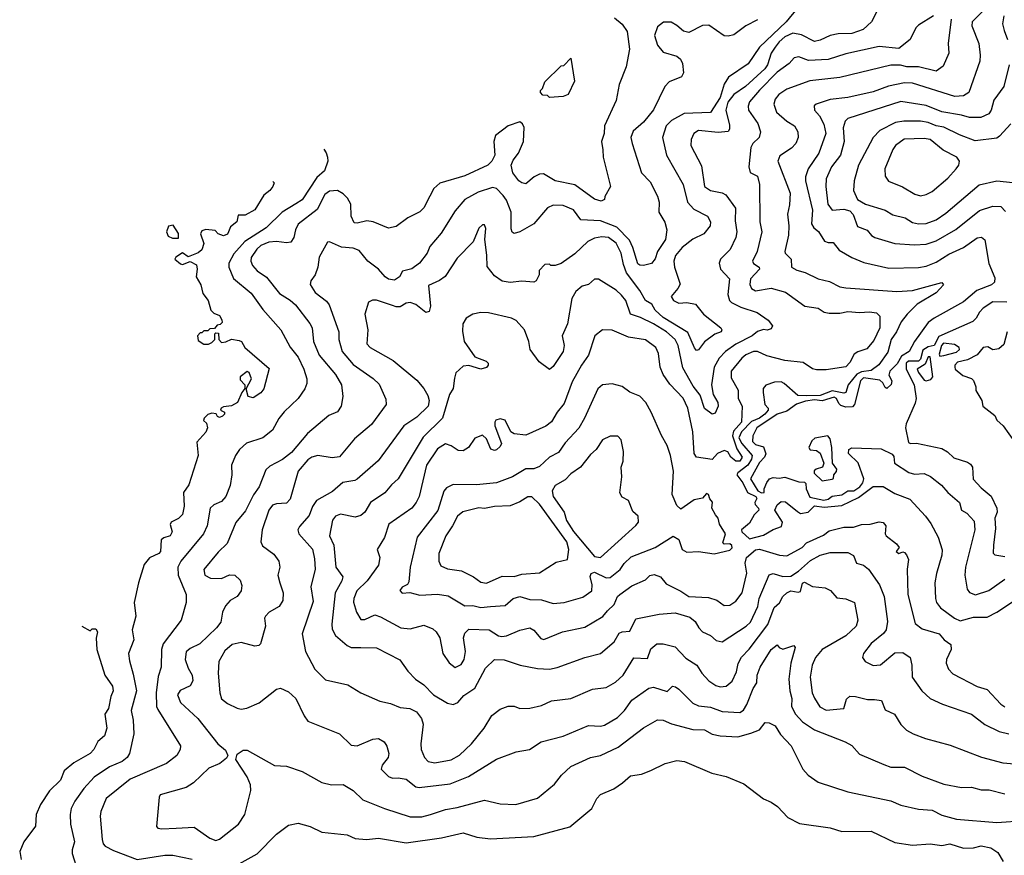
# Model space of a CAD drawing. Extents: x 1793424 to 1900092, y 321114 to 470632.
# Tile 204 of 256: x 1826166 to 1831183, y 442186 to 446446. Entities that reach past the tile are written whole.
import ezdxf

# ---------------------------------------------------------------- set-up
doc = ezdxf.new("R2010")
doc.units = 0

msp = doc.modelspace()

# ---------------------------------------------------------------- linework, layer by layer
at = {"layer": '0CON05XD'}
for points in [[(1830566.7, 446555), (1830505.8, 446434.2), (1830463.9, 446396.1), (1830405, 446376.2), (1830336.1, 446373.9), (1830295.5, 446364.5), (1830245, 446341.1), (1830215.5, 446334.5), (1830149.3, 446369.3), (1830105, 446376.7), (1830065, 446358.2), (1830035, 446333.7), (1830014.4, 446305.6), (1829994.8, 446275), (1829976.9, 446215), (1829963.3, 446195), (1829864.6, 446105), (1829805, 446064.6), (1829774.2, 446025), (1829763.8, 445985), (1829782.2, 445907.8), (1829782.7, 445887.3), (1829775, 445876.2), (1829725, 445871.5), (1829625, 445881.1), (1829600.8, 445865), (1829587.1, 445835), (1829586, 445805), (1829640.7, 445700.7), (1829655.6, 445595.6), (1829685.7, 445575.7), (1829745, 445562.9), (1829763.1, 445553.1), (1829812.9, 445485), (1829811.3, 445421.3), (1829820, 445365), (1829814.4, 445335), (1829785.6, 445275), (1829736, 445225), (1829730, 445205), (1829737.1, 445175), (1829782.9, 445125), (1829774.4, 445044.4), (1829782, 445015), (1829793.3, 445005), (1829840.9, 444980.9), (1829923.4, 444953.4), (1829980, 444915), (1830001.2, 444885), (1829995, 444870), (1829975, 444864), (1829955, 444866.7), (1829925, 444856.9), (1829897.5, 444835), (1829815, 444792.5), (1829762.9, 444755), (1829729.4, 444720.6), (1829704.6, 444675), (1829690.9, 444585), (1829700, 444535), (1829722.5, 444495), (1829724, 444475), (1829709.1, 444440.9), (1829695, 444435.8), (1829655, 444464), (1829632.4, 444532.4), (1829598.3, 444578.3), (1829545, 444671.4), (1829520.8, 444785), (1829506.2, 444815), (1829461.1, 444855), (1829395.6, 444895), (1829328.6, 444928.6), (1829277.5, 444945), (1829254.6, 445014.6), (1829231.7, 445041.7), (1829205, 445067.5), (1829115, 445123.3), (1829095, 445122.5), (1829065, 445096.7), (1829031.7, 445088.3), (1828999.1, 445060.9), (1828978.6, 445025), (1828957.1, 444895), (1828930, 444835), (1828940, 444785), (1828935.6, 444755), (1828885, 444678.8), (1828865, 444663.3), (1828812.4, 444702.4), (1828766.2, 444765), (1828760, 444805), (1828738.9, 444865), (1828695, 444912.9), (1828672.5, 444925), (1828555, 444951.9), (1828515, 444952.9), (1828475, 444944.2), (1828441.2, 444925), (1828424.3, 444895.7), (1828422.3, 444857.7), (1828430.8, 444805), (1828485, 444727.5), (1828542.5, 444705), (1828552.5, 444695), (1828552.5, 444685), (1828545, 444672.5), (1828515, 444664), (1828455, 444683.3), (1828425, 444680), (1828387.5, 444645), (1828382, 444618), (1828373.9, 444566.1), (1828356.2, 444535), (1828320, 444415), (1828221.5, 444318.5), (1828094.5, 444105.5), (1828060, 444075), (1828026.8, 444033.2), (1827954.2, 443985), (1827924, 443935), (1827905, 443918), (1827875, 443910.8), (1827800, 443925), (1827775, 443915.8), (1827759.2, 443895), (1827744.3, 443815), (1827766.6, 443766.6), (1827777.1, 443655), (1827812.5, 443605), (1827808.1, 443585), (1827773.1, 443525), (1827755.8, 443365), (1827758.3, 443338.3), (1827775, 443306.2), (1827835, 443256.2), (1827855, 443246.2), (1827904.3, 443245.7), (1827983.9, 443243.9), (1828102.3, 443182.3), (1828144.2, 443124.2), (1828182, 443085), (1828224.5, 443054.5), (1828274, 443005), (1828345, 442961.4), (1828375, 442954.4), (1828398.8, 442965), (1828429.7, 443000.3), (1828485, 443038), (1828540.2, 443139.8), (1828585, 443183.8), (1828635, 443182.5), (1828715.8, 443155.8), (1828805, 443138.6), (1828865, 443135.7), (1828905, 443144.2), (1829045.5, 443194.5), (1829125.5, 443214.5), (1829194.3, 443275), (1829221.2, 443318.8), (1829235, 443325.6), (1829275, 443328), (1829305, 443392), (1829424, 443416), (1829505, 443422.2), (1829580.3, 443400.3), (1829607.4, 443377.4), (1829626, 443345), (1829645, 443326), (1829685, 443306), (1829715, 443280.8), (1829745, 443274), (1829867.5, 443355), (1829888.9, 443375), (1829926.4, 443455), (1829934.1, 443495.9), (1829985, 443615.6), (1830005, 443623.5), (1830055, 443607.1), (1830095, 443609.4), (1830134.2, 443635), (1830195, 443689.6), (1830245, 443716.5), (1830295, 443729.4), (1830385, 443729.2), (1830414.1, 443714.1), (1830430, 443675), (1830465, 443666), (1830491.2, 443645), (1830547.1, 443565), (1830570, 443505), (1830587.6, 443377.6), (1830581.1, 443335), (1830567, 443317), (1830504.6, 443265.4), (1830466, 443215), (1830460, 443195), (1830473.3, 443175), (1830515, 443154), (1830552.3, 443157.7), (1830625, 443218), (1830665, 443220.8), (1830703.8, 443195), (1830712, 443155), (1830713.3, 443095), (1830762, 443025), (1830805.7, 442985.7), (1830867, 442957), (1831015, 442905.8), (1831082.6, 442852.6), (1831157, 442817), (1831205, 442805.8)], [(1830125, 446501.2), (1830071.4, 446435), (1829935.7, 446305), (1829878.5, 446221.5), (1829777.4, 446152.6), (1829755, 446116.7), (1829735, 446050), (1829685, 445972.5), (1829551.7, 445968.3), (1829487.3, 445932.7), (1829460, 445905), (1829441.4, 445845), (1829461.4, 445755), (1829545.7, 445605), (1829569.4, 445515), (1829600.8, 445480.8), (1829671.2, 445445), (1829686, 445415), (1829684, 445395), (1829651.2, 445355), (1829595, 445327.8), (1829541.9, 445285), (1829507, 445243), (1829498.9, 445215), (1829502.7, 445185), (1829531.7, 445098.3), (1829520, 445075), (1829486.2, 445035), (1829496.7, 445015), (1829525, 445000.8), (1829565, 445004.4), (1829608.8, 444995), (1829650.8, 444945), (1829738.8, 444875), (1829743.8, 444865), (1829740, 444855), (1829707.9, 444842.1), (1829656, 444804), (1829625, 444763.3), (1829615, 444760), (1829605, 444773.3), (1829570.8, 444850.8), (1829445, 444927.9), (1829404.3, 444965), (1829387.5, 444995), (1829354.2, 445014.2), (1829325.5, 445065.5), (1829258.2, 445155), (1829242.1, 445197.9), (1829230.9, 445255), (1829205, 445307.5), (1829166.2, 445335), (1829131.4, 445338.6), (1829095, 445332.2), (1829060, 445315), (1828995, 445252.5), (1828925, 445203.8), (1828895, 445192.5), (1828872.5, 445192.5), (1828865, 445200), (1828841.7, 445198.3), (1828813, 445167), (1828812.5, 445145), (1828797.5, 445115), (1828785, 445107.5), (1828725, 445113.8), (1828665, 445106.2), (1828625, 445113.8), (1828585, 445140), (1828547.7, 445187.7), (1828546.9, 445245), (1828536, 445325), (1828540.7, 445380.7), (1828535, 445400), (1828525, 445400), (1828505, 445382.5), (1828477.3, 445312.7), (1828395, 445230), (1828333.4, 445136.6), (1828305, 445115.8), (1828249.7, 445090.3), (1828260, 444985), (1828251.7, 444958.3), (1828235, 444953.8), (1828185, 444994.5), (1828155.7, 445004.3), (1828135, 445000.8), (1828105, 444982.5), (1828085, 444981.4), (1828065, 444988.6), (1827984, 445016), (1827963.9, 445016.1), (1827943.9, 445006.1), (1827924, 444945), (1827939.2, 444865), (1827934.2, 444794.2), (1827952.5, 444775), (1828068.9, 444708.9), (1828188.9, 444608.9), (1828225, 444566.2), (1828245, 444530), (1828252.9, 444505), (1828247.1, 444475), (1828189.5, 444420.5), (1828124.2, 444375), (1827992.4, 444197.6), (1827885.5, 444104.5), (1827872.9, 444097.1), (1827813.2, 444086.8), (1827759.8, 444040.2), (1827678.6, 443995), (1827658.1, 443965), (1827641.7, 443918.3), (1827592.5, 443862.5), (1827583.8, 443845), (1827588.8, 443825), (1827657.3, 443747.3), (1827668.3, 443698.3), (1827672.2, 443645), (1827649.5, 443555), (1827660.7, 443479.3), (1827605.6, 443315), (1827622, 443225), (1827670, 443135), (1827725, 443081.4), (1827837.5, 443055), (1827905, 443013.8), (1828001.2, 442971.2), (1828055, 442960.8), (1828105, 442940), (1828154.2, 442934.2), (1828187.9, 442917.9), (1828214.2, 442884.2), (1828222.5, 442855), (1828209.4, 442755), (1828211.4, 442725), (1828229.2, 442685), (1828246.7, 442665), (1828281.7, 442658.3), (1828365, 442673.1), (1828406.4, 442696.4), (1828468, 442755), (1828532.5, 442835), (1828571.7, 442898.3), (1828615, 442931.2), (1828655, 442946.7), (1828685, 442946.2), (1828715, 442934.2), (1828765, 442936), (1828825, 442949.2), (1828875, 442974), (1828975, 442986), (1829085, 443034), (1829155, 443041.2), (1829201.7, 443068.3), (1829240, 443105), (1829295, 443192.5), (1829365, 443190), (1829381.3, 443238.7), (1829412.5, 443265), (1829445, 443264.2), (1829505, 443249.2), (1829560.6, 443190.6), (1829616, 443155), (1829640.8, 443115), (1829678, 443075), (1829712.6, 443052.6), (1829735, 443045.7), (1829765, 443048), (1829795.4, 443074.6), (1829818.9, 443121.1), (1829826.6, 443163.4), (1829843.6, 443196.4), (1829882.9, 443237.1), (1829977.7, 443362.3), (1830009.8, 443450.2), (1830036.7, 443473.3), (1830054.4, 443505), (1830075, 443524.6), (1830095, 443534.6), (1830132.6, 443527.4), (1830145, 443530.8), (1830155, 443573.3), (1830165, 443578), (1830205, 443556.7), (1830270.5, 443550.5), (1830296.9, 443536.9), (1830328.8, 443498.8), (1830375, 443494), (1830420, 443475), (1830435.8, 443384.2), (1830428, 443355), (1830376, 443305), (1830254.7, 443235.3), (1830221.1, 443195), (1830204.5, 443155), (1830194.4, 443094.4), (1830204.4, 443015), (1830215, 442986.7), (1830242.4, 442942.4), (1830275, 442926.7), (1830365, 442933.8), (1830378.3, 442981.7), (1830395, 442996.7), (1830425, 442996), (1830485, 442980.8), (1830520.5, 442980.5), (1830557.5, 442975), (1830575, 442927.5), (1830622.5, 442905), (1830655, 442853.3), (1830685, 442823.8), (1830717.5, 442805), (1830781.2, 442781.2), (1830907.3, 442747.3), (1831065.9, 442685.9), (1831175, 442657.5), (1831235, 442652.5)], [(1830822, 446465), (1830745, 446418.8), (1830732, 446405), (1830703.3, 446345), (1830645, 446299.6), (1830545, 446309.1), (1830375, 446271.5), (1830285, 446242.9), (1830185, 446238.1), (1830135, 446256.7), (1830111.7, 446251.7), (1830087.4, 446222.6), (1830025, 446178.6), (1829935, 446086.9), (1829885, 446028), (1829877.1, 446005), (1829878.6, 445985), (1829927, 445917), (1829940.6, 445875), (1829934.4, 445845.6), (1829902, 445815), (1829890.8, 445795), (1829881.2, 445695), (1829887.5, 445667.5), (1829925, 445647.5), (1829936.2, 445605), (1829937.5, 445415), (1829947.1, 445365), (1829922.7, 445265), (1829899.4, 445215), (1829905, 445202.5), (1829934, 445185), (1829935.6, 445175), (1829890, 445125), (1829886.6, 445096.6), (1829895.5, 445075.5), (1829915, 445063.3), (1829995, 445076.5), (1830067.6, 445057.6), (1830165.8, 444985.8), (1830235, 444975.7), (1830265, 444954.3), (1830289.7, 444950.3), (1830345, 444950.4), (1830385, 444958.5), (1830445, 444952.9), (1830495, 444957.1), (1830531.7, 444951.7), (1830548, 444935), (1830548.6, 444875), (1830518.7, 444811.3), (1830482.6, 444767.4), (1830436.7, 444753.3), (1830418.5, 444741.5), (1830395, 444698.8), (1830375, 444675.8), (1830275, 444661.4), (1830225, 444661.2), (1830205, 444666.2), (1830158, 444698), (1830065, 444709.1), (1829973, 444733), (1829925, 444754.2), (1829905, 444754.3), (1829865, 444737.8), (1829845, 444720.6), (1829791.9, 444655), (1829790.9, 444620.9), (1829826.6, 444556.6), (1829826, 444515), (1829847.8, 444475), (1829843.8, 444395), (1829802.4, 444347.6), (1829797.3, 444325), (1829819.1, 444259.1), (1829847.5, 444215), (1829835.5, 444195), (1829814.7, 444194.7), (1829789.4, 444215), (1829773.6, 444243.6), (1829755, 444250.5), (1829722.2, 444235), (1829695, 444203.8), (1829613.8, 444215), (1829603.1, 444235), (1829596.5, 444345), (1829570.9, 444465), (1829546.6, 444516.6), (1829478.3, 444588.3), (1829445, 444636.7), (1829429.2, 444675), (1829420.8, 444745), (1829407.5, 444775), (1829355, 444814.3), (1829267.3, 444827.3), (1829185, 444863.8), (1829135, 444864.2), (1829096.7, 444835), (1829064.3, 444735), (1829028.6, 444685), (1828980.5, 444599.5), (1828940.8, 444489.2), (1828904, 444445), (1828875, 444396.7), (1828846.1, 444373.9), (1828745, 444328.8), (1828685, 444334.5), (1828668.8, 444345), (1828640, 444405), (1828615, 444411.2), (1828592.5, 444405), (1828586.4, 444393.6), (1828586.2, 444375), (1828620.8, 444285), (1828615, 444270), (1828595, 444253.3), (1828585, 444250), (1828567, 444257), (1828545, 444310), (1828525, 444327.5), (1828485, 444312.5), (1828453.3, 444265), (1828425, 444248.8), (1828400.5, 444250.5), (1828364.2, 444274.2), (1828335, 444284), (1828295, 444257.5), (1828239.6, 444175), (1828200.8, 444015), (1828185.5, 443984.5), (1828164, 443955), (1828046.2, 443875), (1828024.2, 443805.8), (1827987.5, 443745), (1828001.2, 443705), (1827994, 443665), (1827937.3, 443585), (1827884.4, 443535), (1827867.8, 443495), (1827867.3, 443477.3), (1827881.9, 443425), (1827905, 443388), (1827925, 443387.5), (1827975, 443412.5), (1828005, 443402.5), (1828107.5, 443345), (1828155, 443340.6), (1828225, 443358.8), (1828270.5, 443340.5), (1828288.8, 443325), (1828306, 443295), (1828322, 443215), (1828355, 443166.7), (1828385, 443143.3), (1828415, 443158.8), (1828430.8, 443185), (1828437.1, 443225), (1828428.1, 443295), (1828435, 443318.8), (1828455, 443338.6), (1828557.5, 443335), (1828605, 443304.4), (1828622.4, 443302.4), (1828646.7, 443305), (1828715, 443334.3), (1828765, 443345.8), (1828785, 443333.8), (1828821.2, 443291.2), (1828836.4, 443286.4), (1828932.5, 443325), (1829045, 443348.6), (1829137.2, 443402.8), (1829161.7, 443431.7)], [(1831076.9, 446493.1), (1831018.6, 446435), (1831017.1, 446415), (1831052.5, 446325), (1831060, 446265), (1831057.5, 446235), (1831001.2, 446075), (1830975, 446057.5), (1830930, 446055), (1830715, 446121.8), (1830675, 446124.5), (1830592.5, 446107.5), (1830515, 446078.6), (1830385, 446049.4), (1830295, 446038.6), (1830224.2, 446015.8), (1830213.9, 446006.1), (1830216.2, 445985), (1830240.8, 445955), (1830263.3, 445913.3), (1830273.6, 445865), (1830237.5, 445765), (1830183.3, 445685), (1830170, 445645), (1830169.4, 445625), (1830205.6, 445475), (1830201.1, 445405), (1830212.9, 445385), (1830236.3, 445366.3), (1830267.2, 445317.2), (1830285, 445310), (1830310.7, 445310.7), (1830340.9, 445270.9), (1830405, 445234.2), (1830467.4, 445207.4), (1830595, 445178.9), (1830745, 445182.5), (1830785, 445190), (1830835, 445210), (1830900.2, 445249.8), (1830975, 445284.6), (1831045, 445334.4), (1831067, 445337), (1831084, 445324), (1831103.4, 445203.4), (1831135, 445130), (1831132.3, 445107.7), (1831116.7, 445095), (1831042.5, 445065), (1830975, 445006.9), (1830826, 444925), (1830795, 444901.9), (1830725, 444805.8), (1830698.5, 444755), (1830659.5, 444730.5), (1830637.6, 444692.4), (1830599.8, 444655), (1830593.7, 444633.7), (1830610, 444605), (1830606.2, 444586.2), (1830585, 444566.2), (1830575, 444571.2), (1830563.8, 444595), (1830548.6, 444608.6), (1830465, 444620.4), (1830450, 444605), (1830420.2, 444485), (1830408.4, 444471.6), (1830375, 444470.5), (1830349.2, 444479.2), (1830338.9, 444488.9), (1830328.4, 444515), (1830315, 444521.9), (1830255, 444503.7), (1830215, 444507.4), (1830169.2, 444500.8), (1830123.4, 444486.6), (1830075, 444450.6), (1830025.5, 444435), (1829921.8, 444365), (1829901.2, 444325), (1829900, 444295), (1829915, 444280), (1829955, 444269.2), (1829967.4, 444232.6), (1829961.4, 444215), (1829935, 444188.9), (1829889.1, 444105), (1829927.5, 444045), (1829945.6, 444034.4), (1829960, 444035), (1829960, 444055), (1829973, 444087), (1829986.7, 444105), (1830005, 444112.5), (1830035, 444108), (1830065, 444113.8), (1830135, 444090.9), (1830165, 444088.1), (1830172.3, 444082.3), (1830173.5, 444055), (1830191.4, 444011.4), (1830263.8, 443996.2), (1830285, 444001.8), (1830305, 444016.8), (1830355, 444023.1), (1830385, 444044.5), (1830415.5, 444045), (1830446.4, 444065), (1830462.7, 444085), (1830466.8, 444105), (1830437.3, 444187.3), (1830388.9, 444235), (1830390, 444255), (1830405, 444263.1), (1830555, 444257.5), (1830611.3, 444231.3), (1830619.3, 444219.3), (1830622.5, 444185), (1830696.9, 444136.9), (1830725, 444130), (1830775, 444132.9), (1830806.6, 444116.6), (1830863.2, 444073.2), (1830895.6, 444035.6), (1830953.8, 443985), (1830965, 443946), (1830991.2, 443931.2), (1831028.9, 443888.9), (1831031.8, 443845), (1830985.7, 443654.3), (1830981.4, 443615), (1830993, 443543), (1831005.7, 443525.7), (1831035.6, 443514.4)], [(1831180.8, 446465), (1831172.9, 446425), (1831181.5, 446391.5), (1831199.4, 446345)], [(1829196.2, 446455), (1829235, 446423.8), (1829260.8, 446385), (1829273.8, 446295), (1829255.8, 446205), (1829220, 446115), (1829205.8, 446034.2), (1829146, 445905), (1829144.3, 445865), (1829130, 445825), (1829137.7, 445782.3), (1829139.2, 445745), (1829176.7, 445595), (1829147.5, 445545), (1829145, 445530), (1829129.3, 445520.7), (1829095, 445531.2), (1828995, 445603.6), (1828895, 445624.2), (1828835, 445660.6), (1828815, 445658.6), (1828786.7, 445645), (1828745, 445610), (1828725, 445613.8), (1828708.8, 445625), (1828678.6, 445665), (1828670.8, 445705), (1828680.3, 445729.7), (1828707.5, 445765), (1828733.5, 445825), (1828736.3, 445896.3), (1828727.5, 445915), (1828714.4, 445924.4), (1828655.7, 445905), (1828590.8, 445855), (1828581.9, 445825), (1828587.1, 445755), (1828572.5, 445725), (1828552, 445705), (1828435, 445650.6), (1828307, 445613), (1828275.8, 445585), (1828255, 445546.2), (1828225, 445486.7), (1828204.3, 445465.7), (1828144.4, 445435.6), (1828085, 445392), (1828045, 445382.9), (1827967.5, 445415), (1827935, 445421.2), (1827885, 445408), (1827870.3, 445410.3), (1827854.3, 445445), (1827853.8, 445505), (1827836, 445536), (1827815, 445557.5), (1827785, 445575.4), (1827745, 445572.5), (1827721.1, 445555), (1827681.2, 445478.8), (1827585, 445404), (1827571.1, 445375), (1827562.9, 445335), (1827547.5, 445312.5), (1827525, 445307.8), (1827475, 445315.6), (1827435, 445311.1), (1827395, 445294.4), (1827375, 445276.9), (1827346.3, 445233.7), (1827343.1, 445215), (1827352.8, 445192.8), (1827376.3, 445166.3), (1827423, 445133), (1827490.2, 445050.2), (1827545, 445015.8), (1827571.7, 444991.7), (1827645, 444896.7), (1827655.8, 444875), (1827663.1, 444805), (1827691.9, 444735), (1827775, 444638), (1827805.8, 444585), (1827812, 444525), (1827803.8, 444475), (1827785, 444446.2), (1827741.2, 444428.8), (1827633.4, 444336.6), (1827551.2, 444238.8), (1827505, 444203.3), (1827440.3, 444169.7), (1827419.5, 444150.5), (1827386.9, 444065), (1827356.9, 444023.1), (1827317, 443943), (1827267.9, 443882.1), (1827222.9, 443775), (1827178, 443732), (1827105, 443642.5), (1827108.8, 443615), (1827139.1, 443599.1), (1827195, 443597.8), (1827235, 443615.8), (1827262.5, 443615), (1827288.8, 443588.8), (1827298.3, 443561.7), (1827293.8, 443535), (1827273.8, 443505), (1827238.8, 443485), (1827215, 443458.8), (1827200, 443425), (1827191.2, 443375), (1827169.2, 443345), (1827084, 443265), (1827035, 443240.8), (1827015, 443223.8), (1827008.9, 443185), (1827025, 443140), (1827045.7, 443105), (1827049.2, 443075), (1827035, 443050), (1826983.4, 443026.6), (1826970, 443005), (1826986, 442965), (1827074.5, 442884.5), (1827175, 442753.8), (1827215, 442722.5), (1827227.5, 442695), (1827219.3, 442680.7), (1827186.1, 442653.9), (1827129.5, 442630.5), (1827051.2, 442555), (1827015, 442531.2), (1826882.5, 442495), (1826876.7, 442483.3), (1826863, 442333), (1826870, 442325), (1826891.2, 442321.2), (1826964.2, 442324.2), (1827055, 442330), (1827135, 442274.2), (1827165, 442262), (1827185, 442268.8), (1827281.2, 442345), (1827313.8, 442395), (1827343.6, 442516.4), (1827342, 442545), (1827325.6, 442585.6), (1827266.7, 442675), (1827275, 442702.5), (1827305, 442722.5), (1827325, 442722.5), (1827465, 442643.8), (1827525, 442640), (1827605, 442613.8), (1827705, 442556.7), (1827755, 442546.2), (1827815, 442546.7), (1827865, 442516), (1827915, 442469.2), (1828024.5, 442424.5), (1828155, 442383.1), (1828215, 442382.2), (1828260, 442395), (1828335, 442420), (1828395, 442430), (1828535, 442468), (1828615, 442448), (1828694.1, 442445.9), (1828805, 442478), (1828891.7, 442548.3), (1828926.7, 442595), (1828975, 442638.8), (1829074.5, 442685.5), (1829125.5, 442694.5), (1829215, 442737.1), (1829345, 442836.2), (1829415, 442876.2), (1829445, 442875.8), (1829486.8, 442856.8), (1829595, 442828), (1829655, 442825.6), (1829694.5, 442804.5), (1829734.5, 442794.5), (1829825, 442790.6), (1829890.5, 442809.5), (1829935, 442826), (1829965, 442863.3), (1829985, 442861.2), (1830015, 442846.2), (1830041.8, 442801.8), (1830096.2, 442745), (1830156.7, 442625), (1830184.1, 442594.1), (1830235, 442558.8), (1830385, 442510), (1830604.2, 442464.2), (1830655, 442442.5), (1830745, 442421.4), (1830815, 442417.1), (1830865, 442391.4), (1830939.7, 442369.7), (1831145, 442352.9), (1831285, 442363.3)], [(1829925, 446446), (1829865, 446414), (1829805, 446368.8), (1829775, 446361.2), (1829755, 446363.3), (1829677.7, 446417.7), (1829645, 446415.8), (1829575, 446380), (1829547.9, 446387.9), (1829515, 446417.1), (1829485, 446432.9), (1829445.9, 446434.1), (1829415, 446410), (1829400, 446365), (1829415, 446316.7), (1829445, 446280.8), (1829515, 446260), (1829532.5, 446245), (1829543, 446223), (1829547.5, 446175), (1829537.5, 446155), (1829475, 446128.8), (1829453.8, 446105), (1829395, 445986.7), (1829345, 445924), (1829292.6, 445877.4), (1829279.2, 445845), (1829286, 445815), (1829334.2, 445665), (1829378.7, 445618.7), (1829416.6, 445546.6), (1829424.3, 445515), (1829422.9, 445465), (1829453, 445413), (1829464, 445375), (1829456.9, 445325), (1829415.8, 445265), (1829403.9, 445226.1), (1829385, 445203.3), (1829345, 445192.5), (1829325, 445193.8), (1829315, 445202), (1829290.8, 445285), (1829272.8, 445322.8), (1829207.8, 445387.8), (1829125, 445420.7), (1829025, 445426), (1828987, 445477), (1828935, 445499.1), (1828885, 445500), (1828855, 445487.5), (1828785, 445405.8), (1828715, 445364.2), (1828685, 445356.7), (1828675, 445362.5), (1828670.5, 445380.5), (1828670, 445465), (1828646.7, 445526.7), (1828629.1, 445549.1), (1828595.3, 445585.3), (1828575, 445590.9), (1828502.5, 445567.5), (1828435, 445529.2), (1828385, 445471.2), (1828313, 445357), (1828255, 445290), (1828242.5, 445255), (1828202.5, 445205), (1828164.3, 445175.7), (1828115.9, 445164.1), (1828101.2, 445135), (1828075, 445118), (1828045, 445122.5), (1828028, 445135), (1827994.4, 445174.4), (1827940.8, 445215), (1827895, 445270), (1827865, 445281.9), (1827805, 445286.9), (1827745, 445313.3), (1827735, 445312.5), (1827692.5, 445235), (1827686, 445185), (1827671.2, 445145), (1827648.8, 445115), (1827646.1, 445096.1), (1827672, 445055), (1827730.2, 445010.2), (1827743, 444993), (1827792.9, 444855), (1827791.9, 444815), (1827809.4, 444755), (1827865, 444688.6), (1827967.4, 444617.4), (1827997.9, 444587.9), (1828031.7, 444511.7), (1828033.3, 444485), (1827957.9, 444382.1), (1827871.3, 444308.7), (1827795, 444217.5), (1827757.8, 444212.2), (1827685, 444223.5), (1827655, 444216.5), (1827635, 444202.2), (1827585.7, 444145), (1827545, 444001.2), (1827525, 443980.8), (1827475, 443977.8), (1827455, 443970.6), (1827435, 443946), (1827401.9, 443845), (1827394.1, 443784.1), (1827403, 443763), (1827460.9, 443720.9), (1827486, 443685), (1827490.8, 443655), (1827480.8, 443615), (1827490.8, 443575), (1827508.6, 443525), (1827507.5, 443485), (1827488.8, 443455), (1827436.7, 443425), (1827418.8, 443405), (1827413.8, 443395), (1827418, 443355), (1827393.3, 443265), (1827383.9, 443256.1), (1827365, 443252), (1827295, 443271.1), (1827248.9, 443261.1), (1827210.9, 443229.1), (1827181.4, 443175), (1827178.1, 443115), (1827185.8, 443015), (1827195, 442983.3), (1827225, 442960), (1827275, 442935.8), (1827295, 442931.4), (1827324.2, 442935.8), (1827387, 442963), (1827475, 443033.8), (1827495, 443038.8), (1827535, 443018.8), (1827573.3, 442985), (1827615, 442897.5), (1827635, 442870), (1827795, 442806.2), (1827855, 442747.5), (1827885.5, 442744.5), (1827965, 442778), (1827995, 442781.2), (1828023.3, 442765), (1828037.5, 442742.5), (1828046.2, 442705), (1828043.8, 442685), (1828013.3, 442645), (1828007.5, 442625), (1828045, 442588.8), (1828065, 442580), (1828095, 442582), (1828135, 442574.2), (1828185, 442536), (1828201.7, 442531.7), (1828358.7, 442551.3), (1828452.4, 442587.6), (1828595, 442676.2), (1828696.1, 442713.9), (1828763.9, 442726.1), (1828822.5, 442765), (1828935, 442794.2), (1829065, 442848), (1829125, 442844.3), (1829145, 442850), (1829211.7, 442888.3), (1829247.1, 442925), (1829285, 442977.1), (1829370.9, 443039.1), (1829395, 443042.9), (1829465, 443022), (1829492.3, 443047.7), (1829507.5, 443045), (1829525, 443034), (1829595, 442962.5), (1829625, 442948.6), (1829685, 442940.6), (1829745, 442920), (1829835, 442914.4), (1829853.6, 442926.4), (1829871.1, 442955), (1829903.8, 443036.2), (1829922, 443065), (1829923.1, 443105), (1829938.1, 443145), (1829995, 443236), (1830025, 443260), (1830036, 443245), (1830055, 443236.7), (1830110, 443255), (1830117.5, 443245), (1830094.4, 443165), (1830085.6, 443085), (1830089.5, 443025), (1830100.5, 442985), (1830099.1, 442945), (1830118.6, 442905), (1830155, 442867.1), (1830215, 442825.6), (1830372.5, 442765), (1830405, 442746.7), (1830445, 442701.2), (1830569.2, 442649.2), (1830605, 442636), (1830675, 442635.8), (1830765, 442590), (1830875, 442549.2), (1830965, 442532.5), (1831015, 442534), (1831065, 442519.2), (1831105, 442520.8), (1831185, 442500)], [(1830911.3, 446448.7), (1830895.8, 446325), (1830899.2, 446275), (1830870.8, 446209.2), (1830835, 446184.2), (1830745, 446205.4), (1830686.2, 446206.2), (1830653.7, 446213.7), (1830605, 446214.5), (1830345, 446151.5), (1830192.5, 446135), (1830075, 446091.5), (1830034.7, 446065.3), (1830015, 446040), (1830007.8, 446015), (1830021.9, 445975), (1830075, 445929.4), (1830114.4, 445904.4), (1830130, 445875), (1830132, 445845), (1830120, 445815), (1830099.3, 445790.7), (1830038.3, 445751.7), (1830028.1, 445725), (1830091.2, 445561.2), (1830088.3, 445501.7), (1830078.1, 445455), (1830085.6, 445395), (1830083.1, 445346.9), (1830063.7, 445263.7), (1830065.7, 445255), (1830096, 445225), (1830098, 445185), (1830125, 445169.5), (1830167.8, 445157.8), (1830235, 445124.3), (1830292.1, 445112.1), (1830344.5, 445084.5), (1830375, 445078.6), (1830635, 445060), (1830715, 445065.6), (1830865, 445106), (1830872.5, 445095), (1830835, 445052.9), (1830739.2, 444995), (1830687.8, 444945), (1830657.5, 444905), (1830633.3, 444855), (1830605.6, 444815), (1830589.1, 444750.9), (1830543.4, 444686.6), (1830505, 444656.9), (1830455, 444650.7), (1830431.1, 444638.9), (1830386.6, 444585), (1830374.5, 444545.5), (1830365, 444541.5), (1830305, 444554.1), (1830245, 444530), (1830175, 444529.2), (1830130.7, 444530.7), (1830061.7, 444591.7), (1830045, 444599.2), (1830012.1, 444597.9), (1829967.7, 444582.3), (1829954.2, 444565.8), (1829954.3, 444545), (1829962.9, 444485), (1829979.2, 444465), (1829978.9, 444455), (1829963.3, 444435), (1829935, 444414.1), (1829895, 444397.6), (1829843.8, 444345), (1829830.2, 444315), (1829845, 444286), (1829898.1, 444225), (1829893.9, 444205), (1829875.7, 444175), (1829824.3, 444135.7), (1829820.4, 444125), (1829850.4, 444085), (1829874.6, 444035), (1829916.7, 444015), (1829921.9, 444005), (1829912.3, 443985), (1829914.1, 443975), (1829930.8, 443955), (1829931.9, 443945), (1829908.3, 443921.7), (1829885, 443880.2), (1829843.3, 443845), (1829845.7, 443835), (1829885, 443799), (1829955, 443817.8), (1830005, 443847.4), (1830048, 443862), (1830052.5, 443885), (1830013.1, 443945), (1830025, 443973.3), (1830045, 443990), (1830067.9, 443987.9), (1830128.2, 443938.2), (1830145, 443928.9), (1830183.9, 443936.1), (1830215, 443967.6), (1830265, 443961.5), (1830355, 443969.4), (1830439.5, 444010.5), (1830515, 444066), (1830565, 444067.1), (1830625, 444031.1), (1830701.7, 444001.7), (1830782, 443915), (1830808.3, 443878.3), (1830845, 443807.5), (1830865.8, 443744.2), (1830864.3, 443715.7), (1830837, 443623), (1830829.2, 443575), (1830832.5, 443495), (1830838, 443475), (1830857.9, 443447.9), (1830928.6, 443395), (1830957.7, 443382.3), (1831025, 443399.4), (1831095, 443400.8), (1831145, 443425.7), (1831265, 443505.7)], [(1828865, 446050), (1828855, 446060), (1828831.7, 446061.7), (1828820, 446075), (1828820, 446085), (1828830, 446095), (1828841.7, 446128.3), (1828925, 446210), (1828938.3, 446211.7), (1828975, 446250), (1828993, 446133), (1828960, 446065), (1828935, 446054), (1828865, 446050)], [(1831207.1, 446215), (1831180, 446105), (1831128.9, 446035), (1831115.6, 445985), (1831104.4, 445965.6), (1831063.2, 445946.8), (1831005, 445946.7), (1830965, 445959.5), (1830865, 445976.4), (1830785, 446008.2), (1830655, 446028.5), (1830385, 445942.9), (1830372.2, 445927.8), (1830362.5, 445895), (1830366.5, 445825), (1830347.8, 445755), (1830301.9, 445695), (1830275.7, 445635), (1830273.3, 445595), (1830283.1, 445505), (1830305, 445474.4), (1830365, 445480.2), (1830395, 445471.5), (1830412.1, 445452.1), (1830435, 445391.9), (1830483.3, 445373.3), (1830506.2, 445345), (1830523.3, 445335), (1830625.6, 445305.6), (1830725, 445298.1), (1830785, 445301.5), (1830835, 445319.1), (1830935, 445376.7), (1831056.6, 445473.4), (1831125, 445495.6), (1831165, 445494), (1831188.9, 445468.9)], [(1831215.8, 445915), (1831158.1, 445851.9), (1831145, 445842.7), (1831035, 445828.9), (1830955, 445858.5), (1830875, 445897.7), (1830835, 445905.4), (1830795, 445922.3), (1830755, 445928.2), (1830670.6, 445929.4), (1830628.3, 445921.7), (1830549.3, 445880.7), (1830514.4, 445845.6), (1830439.4, 445705), (1830417.1, 445625), (1830414.5, 445574.5), (1830435, 445530), (1830475.7, 445505.7), (1830575, 445474.2), (1830615, 445451.8), (1830677.5, 445435), (1830715, 445411.4), (1830745, 445405.6), (1830785, 445407.8), (1830835, 445425.6), (1830885, 445460), (1831055, 445604), (1831145, 445624), (1831226.1, 445616.1)], [(1830755, 445547.5), (1830785, 445554.2), (1830815, 445570), (1830895, 445638.8), (1830938, 445685), (1830951.2, 445705), (1830953.8, 445725), (1830940, 445745), (1830871.1, 445781.1), (1830805.4, 445835.4), (1830775, 445840), (1830673.1, 445836.9), (1830628, 445805), (1830615, 445783.8), (1830574.2, 445685), (1830575, 445647.5), (1830593, 445623), (1830664.3, 445594.3), (1830727, 445557), (1830755, 445547.5)], [(1827715.2, 445785.3), (1827727.3, 445767.3), (1827735.2, 445745.2), (1827735.7, 445724.3), (1827720, 445675), (1827679.4, 445640.6), (1827605, 445527.1), (1827572.5, 445507.5), (1827504, 445465), (1827421.4, 445385), (1827314, 445316), (1827257.1, 445252.9), (1827232.2, 445205), (1827231.1, 445185), (1827255, 445126), (1827345, 445052.5), (1827405, 444968), (1827497.5, 444865), (1827545, 444776.2), (1827584.3, 444725), (1827614.3, 444665), (1827630, 444615), (1827629.1, 444590.9), (1827619.2, 444565), (1827585.8, 444515), (1827513.2, 444446.8), (1827486.8, 444413.2), (1827455, 444353.8), (1827405, 444314), (1827322.4, 444287.6), (1827285.6, 444254.4), (1827265.6, 444224.4), (1827245.8, 444175), (1827246.7, 444125), (1827239.1, 444070.9), (1827217.1, 444015), (1827195, 443989.2), (1827155, 443972.5), (1827136, 443955), (1827120.6, 443865), (1827103.1, 443825), (1826987.8, 443685), (1826971.5, 443655), (1826973.1, 443615), (1827013.8, 443515), (1827014, 443475), (1826988.8, 443385), (1826896.5, 443263.5), (1826888.9, 443235), (1826886.9, 443145), (1826871.7, 443098.3), (1826861.2, 443015), (1826863.3, 442945), (1826869.3, 442929.3), (1826986.2, 442745), (1826983.8, 442725), (1826966.2, 442695), (1826915, 442654), (1826728.8, 442575), (1826607.5, 442475), (1826579.7, 442410.3), (1826575.8, 442385.8), (1826586.8, 442266.8), (1826592, 442245), (1826602.3, 442232.3), (1826645, 442211.2), (1826765, 442165.7), (1826905, 442187.1), (1826947, 442187), (1827045, 442166.9)], [(1827456.3, 445621.5), (1827462.5, 445615), (1827456.7, 445595), (1827441.2, 445575), (1827409.4, 445550.6), (1827365, 445476.2), (1827315, 445448.8), (1827280, 445450), (1827273.3, 445415), (1827240.5, 445389.5), (1827230, 445365), (1827225, 445353.3), (1827205, 445344.2), (1827177.5, 445355), (1827161.7, 445371.7), (1827115, 445376), (1827095, 445368.8), (1827086.7, 445355), (1827103.8, 445305), (1827095, 445273.3), (1827075, 445256.7), (1827025, 445237.5), (1826995, 445256.7), (1826962.5, 445235), (1826957.5, 445225), (1826985, 445201.2), (1826995, 445198.8), (1827035, 445212.5), (1827066.4, 445196.4), (1827071.2, 445175), (1827065.9, 445135.9), (1827088.8, 445095), (1827099.3, 445049.3), (1827126.7, 445015), (1827140, 444965), (1827155, 444950), (1827185, 444937.5), (1827196.4, 444916.4), (1827197, 444903), (1827188.3, 444891.7), (1827171.7, 444888.3), (1827158.3, 444871.7), (1827135, 444870), (1827125, 444860), (1827105, 444860), (1827095, 444850), (1827085, 444850), (1827072.5, 444835), (1827075, 444810), (1827105, 444792.5), (1827127.5, 444792.5), (1827145, 444800), (1827160, 444815), (1827160, 444845), (1827165, 444850), (1827178.3, 444848.3), (1827180, 444815), (1827195, 444800), (1827217, 444803), (1827245, 444817.5), (1827285, 444811.2), (1827296.7, 444805), (1827314.1, 444774.1), (1827437.7, 444667.7), (1827410, 444565), (1827395, 444543.8), (1827355, 444517.5), (1827330, 444525), (1827320, 444565), (1827348, 444615), (1827335, 444647.5), (1827325, 444652.5), (1827288.8, 444625), (1827290.3, 444610.3), (1827313.3, 444585), (1827313.3, 444566.7), (1827297.5, 444545), (1827276.7, 444495), (1827245, 444476.7), (1827205, 444472.5), (1827192.5, 444465), (1827190, 444455), (1827210, 444445), (1827210, 444435), (1827200, 444425), (1827185, 444417.5), (1827173.6, 444423.6), (1827167, 444437), (1827145, 444440), (1827125, 444433.3), (1827106.7, 444415), (1827102.5, 444402.5), (1827118.3, 444388.3), (1827123.3, 444365), (1827115, 444342.5), (1827068.3, 444291.7), (1827075.5, 444225), (1827027.9, 444075), (1827000.6, 444035), (1827004.2, 443965.8), (1826995.8, 443924.2), (1826975, 443902.5), (1826937.5, 443885), (1826932.5, 443872.5), (1826943.3, 443835), (1826932.5, 443815), (1826900, 443805), (1826886.4, 443793.6), (1826884, 443735), (1826875, 443724.2), (1826827, 443703), (1826801.2, 443668.8), (1826772, 443575), (1826750, 443475), (1826757.5, 443405), (1826738.6, 443335), (1826747.5, 443285), (1826721.1, 443215), (1826725, 443177.5), (1826745, 443110), (1826760.6, 443025), (1826734.3, 442925), (1826744.2, 442875), (1826748, 442805), (1826726, 442705), (1826713.8, 442685), (1826688, 442665), (1826623, 442637), (1826545, 442584.3), (1826493, 442527), (1826447.2, 442462.8), (1826428.6, 442425), (1826422.9, 442395), (1826424.3, 442344.3), (1826446, 442255), (1826434, 442215), (1826434.2, 442195), (1826463.2, 442103.2)], [(1826945, 445332), (1826975, 445332.5), (1826975.9, 445355.9), (1826948.3, 445398.3), (1826925, 445393.3), (1826914.7, 445365), (1826923, 445343), (1826945, 445332)], [(1831195.6, 445005.6), (1831125, 445007.1), (1831075.8, 444975), (1831057.1, 444955), (1831040, 444925), (1831022, 444908), (1830849.8, 444830.2), (1830825.5, 444784.5), (1830795, 444778.4), (1830768.1, 444761.9), (1830756.1, 444715), (1830745.3, 444705), (1830695, 444705.2), (1830682.1, 444695), (1830682.5, 444665), (1830722.6, 444585), (1830732.9, 444515), (1830729.3, 444490.7), (1830682.5, 444385), (1830679.2, 444365), (1830695, 444291.2), (1830705, 444286.2), (1830735, 444288), (1830865, 444259.4), (1830892.8, 444242.8), (1830925, 444212.5), (1830995, 444190.8), (1831010.3, 444180.3), (1831020, 444165), (1831024.5, 444104.5), (1831065, 444059.2), (1831116.4, 444016.4), (1831144.4, 443955), (1831145.6, 443935), (1831134.7, 443905), (1831137.7, 443852.3), (1831126.8, 443766.8), (1831126.7, 443726.7), (1831135, 443717.5), (1831185, 443710)], [(1831196.7, 444855), (1831179.5, 444790.5), (1831155, 444767.5), (1831125, 444763.3), (1831099.1, 444779.1), (1831075, 444775.6), (1831045, 444737.5), (1830995, 444712.5), (1830945, 444700), (1830930, 444685), (1830930, 444675), (1830932.5, 444665), (1830971.7, 444631.7), (1831015, 444616.7), (1831026.1, 444606.1), (1831037.5, 444575), (1831037.5, 444555), (1831067.5, 444505), (1831072.5, 444475), (1831135, 444427.5), (1831143.9, 444403.9), (1831176.7, 444375), (1831233.9, 444293.9)], [(1830855, 444731.2), (1830875, 444734), (1830939.7, 444750.3), (1830953.8, 444765), (1830952.5, 444775), (1830929.4, 444789.4), (1830873.1, 444796.9), (1830862.3, 444785), (1830850.8, 444740.8), (1830855, 444731.2)], [(1830785, 444604.2), (1830808.3, 444611.7), (1830818, 444625), (1830805, 444728), (1830795, 444727.1), (1830779.3, 444690.7), (1830738.9, 444665), (1830745, 444646.9), (1830775, 444608), (1830785, 444604.2)], [(1828515, 443450), (1828565, 443454.4), (1828639.5, 443460.5), (1828680, 443495), (1828715, 443505.6), (1828765, 443490.8), (1828825, 443488.1), (1828885, 443469.2), (1828940, 443475), (1829035, 443501.4), (1829081.1, 443535), (1829083.2, 443565), (1829073.2, 443606.8), (1829078, 443622), (1829095, 443629.2), (1829155, 443601.5), (1829175, 443603.1), (1829225, 443642.5), (1829246.2, 443673.8), (1829281.8, 443708.2), (1829403.3, 443755), (1829495, 443813.3), (1829525, 443796.7), (1829542.2, 443745), (1829565, 443732.2), (1829625, 443734.3), (1829705, 443722.5), (1829785, 443741.2), (1829796.5, 443753.5), (1829795, 443765.8), (1829785, 443774.3), (1829755, 443772.5), (1829748.3, 443778.3), (1829762, 443825), (1829730.8, 443875), (1829725.6, 443905.6), (1829711.2, 443921.2), (1829693.3, 443955), (1829696.7, 443986.7), (1829682.7, 444002.7), (1829675.6, 444025), (1829665, 444030.6), (1829645, 444006.7), (1829602.3, 443997.7), (1829535, 443950), (1829515, 443970), (1829490, 444025), (1829497.5, 444145), (1829481.4, 444225), (1829465.6, 444275.6), (1829435.8, 444325.8), (1829383.8, 444445), (1829356.2, 444495), (1829325, 444526.2), (1829275, 444546.7), (1829235, 444576.2), (1829185, 444590), (1829135, 444584), (1829112, 444565), (1829044.4, 444415), (1829015, 444363.8), (1828945, 444288.8), (1828910.9, 444239.1), (1828866.2, 444215), (1828815, 444168.6), (1828785, 444157.1), (1828745, 444156.7), (1828676.7, 444115), (1828595, 444085.6), (1828494.4, 444074.4), (1828375, 444075.7), (1828340.3, 444059.7), (1828327.9, 444042.1), (1828296.6, 443943.4), (1828192.1, 443807.9), (1828155.6, 443655), (1828149.3, 443580.7), (1828142.7, 443567.3), (1828115, 443552.5), (1828103.6, 443536.4), (1828115, 443523.3), (1828154, 443526), (1828205, 443512.2), (1828295, 443517.5), (1828349.1, 443509.1), (1828435, 443457.5), (1828475, 443458.9), (1828515, 443450)], [(1829125, 443704.2), (1829305, 443866.7), (1829318.8, 443885), (1829316.7, 443915), (1829289.3, 443939.3), (1829267.5, 443995), (1829235, 444012.5), (1829223.9, 444033.9), (1829233.3, 444115), (1829231.2, 444165), (1829240, 444195), (1829243.3, 444245), (1829230, 444305), (1829213, 444323), (1829175, 444323.3), (1829135.9, 444304.1), (1829103.8, 444255), (1829075, 444228.8), (1829023.8, 444165), (1828975, 444131.2), (1828945, 444100), (1828895, 444072), (1828878.9, 444045), (1828884, 444015), (1828940, 443935), (1828952.3, 443892.3), (1828987.6, 443837.6), (1829095, 443709.2), (1829125, 443704.2)], [(1830255, 444095.5), (1830305, 444104.5), (1830313, 444107), (1830314.3, 444125), (1830327.9, 444142.1), (1830329.5, 444155), (1830308.1, 444185), (1830304.5, 444265), (1830295, 444310), (1830283.9, 444323.9), (1830217, 444313), (1830201.7, 444298.3), (1830186.7, 444265), (1830194, 444254), (1830225, 444250), (1830245, 444236.2), (1830262.5, 444185), (1830256.2, 444165), (1830223.3, 444155), (1830214.2, 444145.8), (1830214.3, 444135), (1830255, 444095.5)], [(1828545, 443572.9), (1828625, 443608.8), (1828685, 443608.2), (1828725, 443618.8), (1828815, 443626.7), (1828899.5, 443680.5), (1828957.9, 443695), (1828964.3, 443745), (1828954.2, 443785), (1828815, 443976.4), (1828775, 444012.9), (1828755, 444013.8), (1828715, 443988), (1828665, 443967.1), (1828585.9, 443964.1), (1828535, 443954.3), (1828505, 443957.5), (1828423.2, 443936.8), (1828396, 443915), (1828371.4, 443865), (1828337.1, 443815), (1828301.9, 443725), (1828301.9, 443685), (1828311.7, 443661.7), (1828345, 443647.1), (1828416.6, 443636.6), (1828478.8, 443605), (1828515, 443579.2), (1828545, 443572.9)], [(1829161.7, 443431.7), (1829194.2, 443465), (1829211.9, 443505), (1829223.6, 443516.4), (1829285, 443559.2), (1829355, 443591.2), (1829377.1, 443612.9), (1829398.3, 443618.3), (1829431.2, 443605), (1829459.5, 443569.5), (1829535, 443532.9), (1829575, 443505.6), (1829675, 443500.6), (1829717.3, 443487.3), (1829755, 443460), (1829785, 443460.8), (1829815, 443482), (1829847.1, 443525), (1829870.8, 443625), (1829862.9, 443675), (1829870, 443705), (1829915, 443744.2), (1829935, 443747.1), (1830036.5, 443716.5), (1830075, 443712.7), (1830152, 443755), (1830175, 443779.4), (1830261.2, 443818.8), (1830290, 443840), (1830365, 443859.5), (1830415, 443859.4), (1830455, 443872.5), (1830500, 443875), (1830545, 443886), (1830565, 443883.3), (1830578.8, 443865), (1830576.2, 443825), (1830581.2, 443815), (1830633.9, 443773.9), (1830647.5, 443755), (1830631.2, 443735), (1830645, 443724.3), (1830665, 443732.5), (1830675, 443730), (1830685, 443717.5), (1830693.8, 443695), (1830687.1, 443645), (1830690.6, 443515), (1830728.1, 443368.1), (1830765, 443340), (1830850, 443315), (1830876.2, 443285), (1830910.5, 443260.5), (1830911.2, 443235), (1830888, 443185), (1830886.2, 443165), (1830898, 443135), (1830920.9, 443110.9), (1831045, 443046), (1831095, 443032), (1831165, 442956), (1831185, 442942.5)], [(1831035.6, 443514.4), (1831104.1, 443535.9), (1831185, 443594.5)], [(1826483.2, 443355.1), (1826525, 443330), (1826535, 443340), (1826555, 443340), (1826562.5, 443325), (1826556.4, 443293.6), (1826560, 443235), (1826600, 443105), (1826638.9, 443048.9), (1826641.9, 443025), (1826630, 442995), (1826618.8, 442935), (1826600, 442905), (1826610, 442835), (1826598.9, 442795), (1826565, 442766.2), (1826543.3, 442725), (1826525.7, 442705), (1826441.8, 442658.2), (1826393.2, 442616.8), (1826375, 442570), (1826318, 442515), (1826272.5, 442445), (1826250, 442395), (1826246.2, 442335), (1826186.7, 442255), (1826166.2, 442205), (1826173.3, 442165)], [(1827268.8, 442135), (1827376.1, 442193.9), (1827475, 442293.8), (1827535, 442340), (1827585, 442350), (1827646.7, 442333.3), (1827705, 442303.8), (1827835, 442290), (1827875, 442271.2), (1827933.9, 442266.1), (1827995, 442274), (1828135, 442250.6), (1828315, 442275.7), (1828425, 442300), (1828495, 442279.2), (1828565, 442270.8), (1828785, 442281.4), (1828968.3, 442331.7), (1829081.2, 442425), (1829106, 442475), (1829125, 442496), (1829192.5, 442525), (1829237.5, 442555), (1829278, 442592), (1829335, 442600), (1829382, 442618), (1829455, 442653.8), (1829515, 442669.2), (1829554, 442664), (1829692.5, 442605), (1829765, 442588), (1829855, 442550), (1829955, 442473.3), (1829995, 442456.7), (1830026.7, 442435), (1830079.5, 442379.5), (1830138.8, 442348.8), (1830295, 442327.1), (1830355, 442308), (1830505, 442309.2), (1830625, 442251.2), (1830715, 442238), (1830805, 442244), (1830864.2, 442235.8), (1830905.7, 442244.3), (1830975, 442223.5), (1831025, 442224.3), (1831065.4, 442234.6), (1831114, 442224), (1831150.3, 442200.3), (1831177.5, 442155)]]:
    msp.add_lwpolyline(points, dxfattribs=at)

doc.saveas('drawing.dxf')
